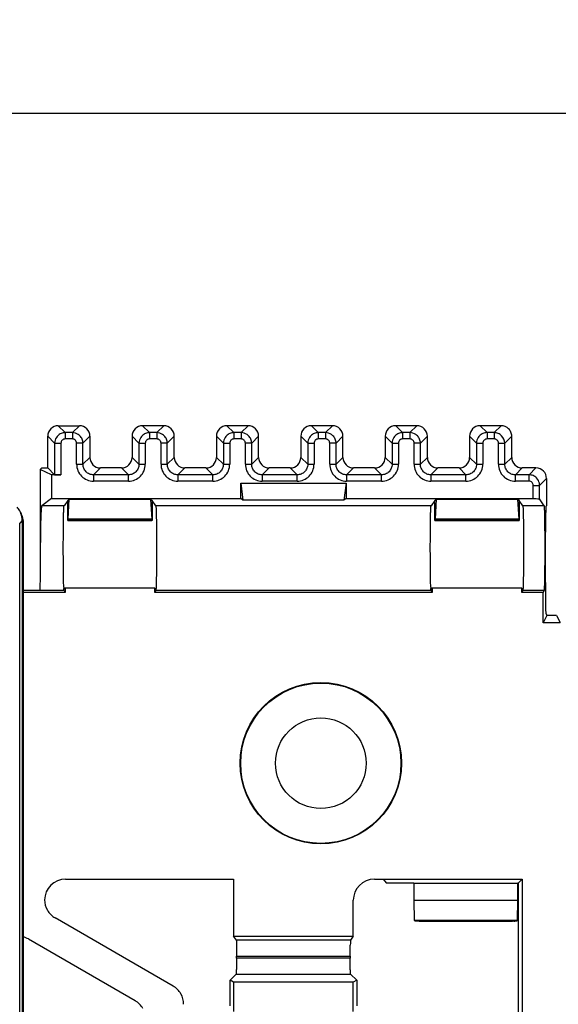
# Model space of a CAD drawing. Header units: millimetres. Extents: x 0 to 841, y 0 to 594.
# Tile 98 of 237: x 304 to 330, y 331 to 378. Entities that reach past the tile are written whole.
import ezdxf

# ---------------------------------------------------------------- set-up
doc = ezdxf.new("R2010")
doc.units = ezdxf.units.MM
doc.header["$LTSCALE"] = 46.255
doc.layers.get('0').update_dxf_attribs({"linetype": 'CONTINUOUS'})
doc.styles.get("Standard").update_dxf_attribs({"font": 'txt', "width": 0.85})
doc.dimstyles.new('DIMSTYLE_5', dxfattribs={"dimtxt": 3.5, "dimasz": 3.5, "dimexe": 1, "dimexo": 0.5, "dimgap": 0.875, "dimtad": 1, "dimdec": 4, "dimdsep": 46, "dimtxsty": 'STANDARD', "dimblk": '_FILLED', "dimblk1": '_FILLED', "dimblk2": '_FILLED', "dimcen": 0.09, "dimadec": 4, "dimazin": 2, "dimtp": 0.3, "dimtm": 0.3, "dimtfac": 1, "dimtdec": 4, "dimtofl": 0, "dimtmove": 0, "dimatfit": 3, "dimldrblk": '_FILLED', "dimfxl": 1, "dimtolj": 1, "dimarcsym": 0})

# ---------------------------------------------------------------- blocks, each defined once
blk = doc.blocks.new('_FILLED')
at = {"color": 0, "linetype": 'BYBLOCK'}
blk.add_solid([(0, 0), (-1, 0.143), (-1, -0.143)], dxfattribs=at)
blk = doc.blocks.new('*D4')
at = {"color": 2, "linetype": 'CONTINUOUS'}
for p, q in [((277.619, 344.095), (277.619, 374.127)), ((735.219, 349.465), (735.219, 374.127)), ((277.619, 373.127), (506.419, 373.127)), ((735.219, 373.127), (506.419, 373.127))]:
    blk.add_line(p, q, dxfattribs=at)
at = {"color": 2, "linetype": 'CONTINUOUS', "xscale": 3.5, "yscale": 3.5, "zscale": 3.5, "rotation": 180}
blk.add_blockref('_FILLED', (277.619, 373.127), dxfattribs=at)
at = {"color": 2, "linetype": 'CONTINUOUS', "xscale": 3.5, "yscale": 3.5, "zscale": 3.5}
blk.add_blockref('_FILLED', (735.219, 373.127), dxfattribs=at)
at = {"color": 2, "linetype": 'CONTINUOUS', "insert": (506.419, 377.502), "char_height": 3.5, "width": 19.125, "attachment_point": 2, "line_spacing_factor": 0.9}
blk.add_mtext('457.6', dxfattribs=at)

msp = doc.modelspace()

# ---------------------------------------------------------------- linework, layer by layer
at = {"color": 9, "linetype": 'CONTINUOUS'}
for p, q in [((305.81844, 358.31408), (306.14668, 357.98583)), ((306.81859, 358.31408), (306.49034, 357.98583)), ((309.81844, 358.31408), (310.14668, 357.98583)), ((310.81859, 358.31408), (310.49034, 357.98583)), ((313.81844, 358.31408), (314.14668, 357.98583)), ((314.81859, 358.31408), (314.49034, 357.98583)), ((317.81844, 358.31408), (318.14668, 357.98583)), ((318.81859, 358.31408), (318.49034, 357.98583)), ((321.81844, 358.31408), (322.14668, 357.98583)), ((322.81859, 358.31408), (322.49034, 357.98583)), ((325.81844, 358.31408), (326.14668, 357.98583)), ((326.81859, 358.31408), (326.49035, 357.98583)), ((305.64676, 357.48591), (305.31851, 357.81415)), ((306.14668, 357.98583), (306.14668, 357.68588)), ((306.49034, 357.98583), (306.14668, 357.98583)), ((306.49035, 357.68588), (306.14668, 357.68588)), ((306.49034, 357.98583), (306.49034, 357.68588)), ((306.99027, 357.48591), (307.31851, 357.81415)), ((309.64676, 357.48591), (309.31851, 357.81415)), ((310.14668, 357.98583), (310.14668, 357.68588)), ((310.49034, 357.98583), (310.14668, 357.98583)), ((310.49035, 357.68588), (310.14668, 357.68588)), ((310.49034, 357.98583), (310.49034, 357.68588)), ((310.99027, 357.48591), (311.31851, 357.81415)), ((313.64676, 357.48591), (313.31851, 357.81415)), ((314.14668, 357.98583), (314.14668, 357.68588)), ((314.49034, 357.98583), (314.14668, 357.98583)), ((314.49035, 357.68588), (314.14668, 357.68588)), ((314.49034, 357.98583), (314.49034, 357.68588)), ((314.99027, 357.48591), (315.31851, 357.81415)), ((317.64676, 357.48591), (317.31851, 357.81415)), ((318.14668, 357.98583), (318.14668, 357.68588)), ((318.49034, 357.98583), (318.14668, 357.98583)), ((318.49035, 357.68588), (318.14668, 357.68588)), ((318.49034, 357.98583), (318.49034, 357.68588)), ((318.99027, 357.48591), (319.31851, 357.81415)), ((321.64676, 357.48591), (321.31851, 357.81415)), ((322.14668, 357.98583), (322.14668, 357.68588)), ((322.49034, 357.98583), (322.14668, 357.98583)), ((322.49035, 357.68588), (322.14668, 357.68588)), ((322.49034, 357.98583), (322.49034, 357.68588)), ((322.99027, 357.48591), (323.31851, 357.81415)), ((325.64676, 357.48591), (325.31851, 357.81415)), ((326.14668, 357.98583), (326.14668, 357.68588)), ((326.49035, 357.98583), (326.14668, 357.98583)), ((326.49035, 357.68588), (326.14668, 357.68588)), ((326.49034, 357.98583), (326.49034, 357.68588)), ((326.99027, 357.48588), (327.31851, 357.81415)), ((305.64676, 357.48591), (305.64676, 355.98583)), ((305.64676, 357.48591), (305.94671, 357.48591)), ((305.94671, 357.48591), (305.94671, 355.98069)), ((306.69031, 356.48575), (306.69031, 357.48591)), ((306.99027, 357.48591), (306.69031, 357.48591)), ((306.99027, 356.48576), (306.99027, 357.48591)), ((309.64676, 357.48591), (309.64676, 356.48576)), ((309.64676, 357.48591), (309.94671, 357.48591)), ((309.94671, 357.48591), (309.94671, 356.48575)), ((310.69031, 356.48575), (310.69031, 357.48591)), ((310.99027, 357.48591), (310.69031, 357.48591)), ((310.99027, 356.48576), (310.99027, 357.48591)), ((313.64676, 357.48591), (313.64676, 356.48576)), ((313.64676, 357.48591), (313.94671, 357.48591)), ((313.94671, 357.48591), (313.94671, 356.48575)), ((314.69031, 356.48575), (314.69031, 357.48591)), ((314.99027, 357.48591), (314.69031, 357.48591)), ((314.99027, 356.48576), (314.99027, 357.48591)), ((317.64676, 357.48591), (317.64676, 356.48576)), ((317.64676, 357.48591), (317.94671, 357.48591)), ((317.94671, 357.48591), (317.94671, 356.48575)), ((318.69031, 356.48575), (318.69031, 357.48591)), ((318.99027, 357.48591), (318.69031, 357.48591)), ((318.99027, 356.48576), (318.99027, 357.48591)), ((321.64676, 357.48591), (321.64676, 356.48576)), ((321.64676, 357.48591), (321.94671, 357.48591)), ((321.94671, 357.48591), (321.94671, 356.48575)), ((322.69031, 356.48575), (322.69031, 357.48591)), ((322.99027, 357.48591), (322.69031, 357.48591)), ((322.99027, 356.48576), (322.99027, 357.48591)), ((325.64676, 357.48591), (325.64676, 356.48576)), ((325.64676, 357.48591), (325.94671, 357.48591)), ((325.94671, 357.48591), (325.94671, 356.48575)), ((326.69031, 356.48575), (326.69031, 357.48591)), ((326.69031, 357.48591), (326.90058, 357.48591)), ((326.99027, 356.48576), (326.99027, 357.48588)), ((307.31851, 356.814), (306.99027, 356.48576)), ((309.31851, 356.814), (309.64676, 356.48576)), ((311.31851, 356.814), (310.99027, 356.48576)), ((313.31851, 356.814), (313.64676, 356.48576)), ((315.31851, 356.814), (314.99027, 356.48576)), ((317.31851, 356.814), (317.64676, 356.48576)), ((319.31851, 356.814), (318.99027, 356.48576)), ((321.31851, 356.814), (321.64676, 356.48576)), ((323.31851, 356.814), (322.99027, 356.48576)), ((325.31851, 356.814), (325.64676, 356.48576)), ((327.31851, 356.814), (326.99027, 356.48576)), ((306.69031, 356.48576), (306.99027, 356.48576)), ((307.49019, 355.98583), (307.81844, 356.31408)), ((309.14684, 355.98583), (308.81859, 356.31408)), ((309.64676, 356.48576), (309.94671, 356.48576)), ((310.69031, 356.48576), (310.99027, 356.48576)), ((311.49019, 355.98583), (311.81844, 356.31408)), ((313.14684, 355.98583), (312.81859, 356.31408)), ((313.64676, 356.48576), (313.94671, 356.48576)), ((314.69031, 356.48576), (314.99027, 356.48576)), ((315.49019, 355.98583), (315.81844, 356.31408)), ((317.14684, 355.98583), (316.81859, 356.31408)), ((317.64676, 356.48576), (317.94671, 356.48576)), ((318.69031, 356.48576), (318.99027, 356.48576)), ((319.49019, 355.98583), (319.81844, 356.31408)), ((321.14684, 355.98583), (320.81859, 356.31408)), ((321.64676, 356.48576), (321.94671, 356.48576)), ((322.69031, 356.48576), (322.99027, 356.48576)), ((323.49019, 355.98583), (323.81844, 356.31408)), ((325.14684, 355.98583), (324.81859, 356.31408)), ((325.64676, 356.48576), (325.94671, 356.48576)), ((326.69031, 356.48576), (326.99027, 356.48576)), ((327.49019, 355.98583), (327.81844, 356.31408)), ((328.46859, 356.31408), (328.14034, 355.98583)), ((307.49019, 355.98583), (307.49019, 355.68588)), ((309.14684, 355.98583), (307.49019, 355.98583)), ((309.14684, 355.68588), (309.14684, 355.98583)), ((311.49019, 355.98583), (311.49019, 355.68588)), ((313.14684, 355.98583), (311.49019, 355.98583)), ((313.14684, 355.68588), (313.14684, 355.98583)), ((315.49019, 355.98583), (315.49019, 355.68588)), ((317.14684, 355.98583), (315.49019, 355.98583)), ((317.14684, 355.68588), (317.14684, 355.98583)), ((319.49019, 355.98583), (319.49019, 355.68588)), ((321.14684, 355.98583), (319.49019, 355.98583)), ((321.14684, 355.68588), (321.14684, 355.98583)), ((323.49019, 355.98583), (323.49019, 355.68588)), ((325.14684, 355.98583), (323.49019, 355.98583)), ((325.14684, 355.68588), (325.14684, 355.98583)), ((327.49019, 355.68588), (327.49019, 355.98583)), ((328.14034, 355.98583), (327.49019, 355.98583)), ((328.14034, 355.68588), (328.14034, 355.98583)), ((328.64027, 355.48591), (328.96851, 355.81415)), ((309.14684, 355.68588), (307.49019, 355.68588)), ((313.14684, 355.68588), (311.49019, 355.68588)), ((317.14684, 355.68588), (315.49019, 355.68588)), ((321.14684, 355.68588), (319.49019, 355.68588)), ((325.14684, 355.68588), (323.49019, 355.68588)), ((328.14035, 355.68588), (327.49019, 355.68588)), ((328.34031, 354.85711), (328.34031, 355.48591)), ((328.34031, 355.48591), (328.64027, 355.48591)), ((328.64027, 354.8494), (328.64027, 355.48591)), ((310.25405, 353.8871), (306.28297, 353.8871)), ((327.65405, 353.8871), (323.68297, 353.8871)), ((304.10839, 353.81409), (303.99051, 353.6962)), ((306.27485, 353.82042), (310.26218, 353.82042)), ((323.67485, 353.82042), (327.66218, 353.82042)), ((319.67493, 333.91717), (314.2621, 333.91717)), ((314.27485, 333.16543), (319.66218, 333.17004)), ((319.66218, 333.06879), (314.27485, 333.06421)), ((314.26199, 332.31692), (319.67504, 332.31692))]:
    msp.add_line(p, q, dxfattribs=at)
at = {"color": 7, "linetype": 'CONTINUOUS'}
for p, q in [((305.81844, 358.31408), (306.81859, 358.31408)), ((310.81859, 358.31408), (309.81844, 358.31408)), ((314.81859, 358.31408), (313.81844, 358.31408)), ((318.81859, 358.31408), (317.81844, 358.31408)), ((322.81859, 358.31408), (321.81844, 358.31408)), ((326.81859, 358.31408), (325.81844, 358.31408)), ((305.31851, 356.31408), (305.31851, 357.81415)), ((307.31851, 357.81415), (307.31851, 356.814)), ((309.31851, 357.81415), (309.31851, 356.814)), ((311.31851, 356.814), (311.31851, 357.81415)), ((313.31851, 357.81415), (313.31851, 356.814)), ((315.31851, 356.814), (315.31851, 357.81415)), ((317.31851, 357.81415), (317.31851, 356.814)), ((319.31851, 356.814), (319.31851, 357.81415)), ((321.31851, 357.81415), (321.31851, 356.814)), ((323.31851, 356.814), (323.31851, 357.81415)), ((325.31851, 357.81415), (325.31851, 356.814)), ((327.31851, 356.814), (327.31851, 357.81415)), ((326.90058, 357.48591), (326.99027, 357.48591)), ((305.03833, 356.31408), (304.96851, 356.24426)), ((304.96851, 356.24426), (304.96851, 352.51416)), ((305.49582, 355.98069), (304.96851, 356.24426)), ((305.03833, 356.31408), (305.31851, 356.31408)), ((305.31851, 356.31408), (305.64676, 355.98583)), ((308.81859, 356.31408), (307.81844, 356.31408)), ((312.81859, 356.31408), (311.81844, 356.31408)), ((316.81859, 356.31408), (315.81844, 356.31408)), ((320.81859, 356.31408), (319.81844, 356.31408)), ((324.81859, 356.31408), (323.81844, 356.31408)), ((328.46859, 356.31408), (327.81844, 356.31408)), ((305.49582, 355.98069), (305.49582, 354.85711)), ((305.94671, 355.98069), (305.49582, 355.98069)), ((328.96851, 355.81415), (328.96851, 354.51408)), ((314.46851, 354.85711), (314.46851, 355.58587)), ((314.46851, 355.58587), (314.57378, 354.77818)), ((314.46851, 355.58587), (319.46851, 355.58587)), ((319.46851, 355.58587), (319.36325, 354.77818)), ((319.46851, 355.58587), (319.46851, 354.85711)), ((305.49582, 354.85711), (305.03838, 354.5141)), ((305.49582, 354.85711), (314.46851, 354.85711)), ((306.26851, 354.77594), (306.09397, 354.51408)), ((306.33997, 354.82952), (306.26851, 354.77594)), ((306.26851, 353.81408), (306.26851, 354.77594)), ((306.28297, 353.8871), (306.33997, 354.82952)), ((306.33997, 354.82952), (310.19705, 354.82952)), ((310.19705, 354.82952), (310.25405, 353.8871)), ((310.19705, 354.82952), (310.26851, 354.77594)), ((310.26851, 354.77594), (310.26851, 353.81408)), ((310.44306, 354.51408), (310.26851, 354.77594)), ((314.57378, 354.77818), (314.46851, 354.85711)), ((319.36325, 354.77818), (314.57378, 354.77818)), ((319.46851, 354.85711), (319.36325, 354.77818)), ((319.46851, 354.85711), (328.34031, 354.85711)), ((323.66851, 354.77594), (323.49396, 354.51408)), ((323.66851, 354.77594), (323.73997, 354.82952)), ((323.66851, 353.81408), (323.66851, 354.77594)), ((323.73997, 354.82952), (323.68297, 353.8871)), ((323.73997, 354.82952), (327.59705, 354.82952)), ((327.59705, 354.82952), (327.65405, 353.8871)), ((327.66851, 354.77594), (327.59705, 354.82952)), ((327.66851, 354.77594), (327.66851, 353.81408)), ((327.84306, 354.51408), (327.66851, 354.77594)), ((328.86378, 354.51409), (328.64027, 354.8494)), ((306.09397, 354.51408), (305.03837, 354.51409)), ((323.49396, 354.51408), (310.44306, 354.51408)), ((328.86378, 354.51408), (327.84306, 354.51408)), ((328.96851, 354.51408), (328.94017, 354.48574)), ((303.99051, 265.93199), (303.99051, 353.6962)), ((304.10839, 353.81409), (304.10839, 265.81403)), ((304.16712, 265.71408), (304.16712, 353.71408)), ((306.27485, 353.82042), (306.26851, 353.81408)), ((310.26851, 353.81408), (306.26851, 353.81408)), ((310.26851, 353.81408), (310.26218, 353.82042)), ((323.67485, 353.82042), (323.66851, 353.81408)), ((327.66851, 353.81408), (323.66851, 353.81408)), ((327.66218, 353.82042), (327.66851, 353.81408)), ((306.08677, 350.55703), (306.14633, 350.61658)), ((306.14633, 350.61658), (306.14633, 350.40932)), ((310.3907, 350.61658), (306.14633, 350.61658)), ((310.3907, 350.40932), (310.3907, 350.61658)), ((310.3907, 350.61658), (310.45026, 350.55702)), ((323.54633, 350.61658), (323.48677, 350.55702)), ((323.54633, 350.61658), (323.54633, 350.40932)), ((327.7907, 350.61658), (323.54633, 350.61658)), ((327.7907, 350.40932), (327.7907, 350.61658)), ((327.7907, 350.61658), (327.85026, 350.55702)), ((304.16712, 350.51408), (306.09396, 350.51408)), ((306.14633, 350.40932), (304.16712, 350.40932)), ((306.09396, 350.51408), (306.14633, 350.40932)), ((310.44306, 350.51408), (310.3907, 350.40932)), ((323.54633, 350.40932), (310.3907, 350.40932)), ((310.44306, 350.51408), (323.49396, 350.51408)), ((323.54633, 350.40932), (323.49396, 350.51408)), ((327.84306, 350.51408), (327.7907, 350.40932)), ((328.81142, 350.40932), (327.7907, 350.40932)), ((327.84306, 350.51408), (328.86378, 350.51408)), ((328.86378, 350.51408), (328.81142, 350.40932)), ((328.81142, 348.96487), (328.81142, 350.40932)), ((328.98597, 349.31408), (328.81142, 348.96487)), ((328.9327, 349.42065), (328.98597, 349.31408)), ((329.44396, 349.31408), (328.98597, 349.31408)), ((329.44396, 349.31408), (329.60941, 348.98308)), ((329.61851, 348.96487), (328.81142, 348.96487)), ((306.16836, 336.81408), (314.13085, 336.81408)), ((314.13085, 336.81408), (314.13085, 334.11408)), ((320.80603, 336.81408), (327.81925, 336.81408)), ((321.22224, 336.81408), (321.35982, 336.63953)), ((321.35982, 336.63953), (322.66851, 336.63953)), ((322.6947, 336.61334), (322.66851, 336.63953)), ((322.6947, 335.81408), (322.6947, 336.61334)), ((327.59233, 336.61334), (322.6947, 336.61334)), ((327.59233, 336.61334), (327.61851, 336.63953)), ((327.59233, 336.61334), (327.59233, 335.81408)), ((327.61851, 336.63953), (327.6447, 336.63953)), ((327.6447, 336.63953), (327.81925, 336.81408)), ((327.6447, 330.11408), (327.6447, 336.63953)), ((327.81925, 336.81408), (327.81925, 330.11408)), ((319.80618, 334.11408), (319.80618, 335.81423)), ((322.71152, 334.85026), (322.6947, 335.81408)), ((322.6947, 335.81408), (327.59233, 335.81408)), ((327.59233, 335.81408), (327.57551, 334.85026)), ((311.26359, 331.74978), (305.66843, 334.98015)), ((322.72103, 334.83123), (322.71152, 334.85026)), ((327.57551, 334.85026), (322.71152, 334.85026)), ((327.06607, 334.81408), (323.22095, 334.81408)), ((327.566, 334.83123), (327.57551, 334.85026)), ((304.40053, 333.98012), (309.46359, 331.05696)), ((314.2621, 333.91717), (314.13085, 334.11408)), ((314.13085, 334.11408), (319.80618, 334.11408)), ((319.80618, 334.11408), (319.67493, 333.91717)), ((314.27485, 333.06421), (314.27485, 333.16543)), ((319.66218, 333.17004), (319.66218, 333.06879)), ((313.96851, 330.814), (313.96851, 332.02345)), ((313.96866, 332.02345), (314.25914, 332.31408)), ((314.13231, 331.94141), (313.96866, 332.02345)), ((319.80488, 331.94141), (314.13231, 331.94141)), ((314.13264, 331.94141), (314.13264, 330.54277)), ((314.25914, 332.31408), (319.67797, 332.31408)), ((314.25969, 332.31463), (314.26199, 332.31692)), ((319.67504, 332.31692), (319.67734, 332.31463)), ((319.96851, 332.02345), (319.67789, 332.31408)), ((319.96864, 332.02345), (319.80488, 331.94141)), ((319.80488, 330.54277), (319.80488, 331.94141)), ((319.969, 332.02345), (319.969, 330.814))]:
    msp.add_line(p, q, dxfattribs=at)
for radius in [3.82444, 3.8, 2.15]:
    msp.add_circle((318.26851, 342.31408), radius, dxfattribs=at)
for centre, radius, start, end in [((303.10449, 353.81135), 1.00474, 27.282066, 39.914609), ((303.16712, 353.71408), 1, 0, 33.897086), ((303.10827, 353.81404), 1.00015, 19.987943, 27.244484), ((303.10091, 353.81282), 1.00749, 0.07407, 19.910029), ((310.27166, 350.83743), 4.19455, 182.356016, 183.197296), ((327.67699, 350.83754), 4.19987, 182.353859, 183.194628), ((306.16827, 335.81435), 0.99973, 89.99505, 179.093425), ((327.29203, 338.55723), 3.74021, 271.907514, 272.770499), ((303.89896, 333.11026), 1.00411, 60.03197, 74.967973)]:
    msp.add_arc(centre, radius, start, end, dxfattribs=at)
for centre, major_axis, ratio, start_param, end_param in [((305.81859, 357.814), (-0.35366, 0.35366), 0.99969546, 5.49793944, 7.06843118), ((306.81844, 357.814), (0.35366, 0.35366), 0.99969546, 5.49793944, 7.06843118), ((309.81859, 357.814), (-0.35366, 0.35366), 0.99969546, -0.78524587, 0.78524587), ((310.81844, 357.814), (-0.35366, -0.35366), 0.99969546, 2.35634678, 3.92683852), ((313.81859, 357.814), (-0.35366, 0.35366), 0.99969546, -0.78524587, 0.78524587), ((314.81844, 357.814), (-0.35366, -0.35366), 0.99969546, 2.35634678, 3.92683852), ((317.81859, 357.814), (-0.35366, 0.35366), 0.99969546, -0.78524587, 0.78524587), ((318.81844, 357.814), (-0.35366, -0.35366), 0.99969546, 2.35634678, 3.92683852), ((321.81859, 357.814), (-0.35366, 0.35366), 0.99969546, -0.78524587, 0.78524587), ((322.81844, 357.814), (-0.35366, -0.35366), 0.99969546, 2.35634678, 3.92683852), ((325.81859, 357.814), (-0.35366, 0.35366), 0.99969546, -0.78524587, 0.78524587), ((326.81844, 357.814), (-0.35366, -0.35366), 0.99969546, 3.14159265, 3.92683852), ((307.81859, 356.81415), (0.35366, 0.35366), 0.99969546, 2.35634678, 3.92683852), ((308.81844, 356.81415), (0.35366, -0.35366), 0.99969546, 5.49793944, 7.06843118), ((311.81859, 356.81415), (0.35366, 0.35366), 0.99969546, 2.35634678, 3.92683852), ((312.81844, 356.81415), (0.35366, -0.35366), 0.99969546, 5.49793944, 7.06843118), ((315.81859, 356.81415), (0.35366, 0.35366), 0.99969546, 2.35634678, 3.92683852), ((316.81844, 356.81415), (-0.35366, 0.35366), 0.99969546, 2.35634678, 3.92683852), ((319.81859, 356.81415), (0.35366, 0.35366), 0.99969546, 2.35634678, 3.92683852), ((320.81844, 356.81415), (-0.35366, 0.35366), 0.99969546, 2.35634678, 3.92683852), ((323.81859, 356.81415), (0.35366, 0.35366), 0.99969546, 2.35634678, 3.92683852), ((324.81844, 356.81415), (-0.35366, 0.35366), 0.99969546, 2.35634678, 3.92683852), ((327.81859, 356.81415), (0.35366, 0.35366), 0.99969546, 2.35634678, 3.92683852), ((328.46844, 355.814), (-0.35366, -0.35366), 0.99969546, 2.35634678, 3.92683852), ((305.94671, 355.98592), (0.3, 0), 0.01745506, -3.12413936, -1.57079633), ((328.94048, 353.48589), (0, 1), 0.01745506, 6.3006386, 8.07165464), ((306.27424, 354.32011), (0, 0.5), 0.03492077, 3.17649924, 3.66519143), ((310.26278, 354.32011), (0, 0.5), 0.03492077, 2.61799388, 3.10668607), ((323.67424, 354.32011), (0, 0.5), 0.03492077, 3.17649924, 3.66519143), ((327.66278, 354.32011), (0, 0.5), 0.03492077, 2.61799388, 3.10668607), ((328.86378, 352.51408), (0, 3.5), 0.01745506, -2.05481694, -1.35312332), ((328.93331, 350.42004), (0, 1), 0.01745506, 1.08677569, 3.1066832), ((320.80633, 335.81393), (-0.70732, 0.70732), 0.99969546, 5.49793944, 7.06843118), ((319.67527, 333.16743), (0, 0.75), 0.01745506, 0.02617994, 0.79848813), ((314.26176, 333.06681), (0, 0.75), 0.01745506, -3.12413936, -2.34746785), ((314.25914, 333.21408), (0, 0.9), 0.01745506, -3.14159265, -3.12413936), ((319.67789, 333.21408), (0, 0.9), 0.01745506, -3.17649924, -3.15904595)]:
    msp.add_ellipse(centre, major_axis=major_axis, ratio=ratio, start_param=start_param, end_param=end_param, dxfattribs=at)
for points, knots in [([(327.31851, 357.81415), (327.31852, 357.87928), (327.29543, 358.01167), (327.21815, 358.12161), (327.1721, 358.16766)], [0, 0, 0, 0, 0.50000087, 1, 1, 1, 1]), ([(328.34031, 354.85711), (328.3596, 354.85711), (328.4297, 354.85692), (328.4998, 354.85617), (328.55058, 354.85486)], [0, 0, 0, 0, 0.27519351, 1, 1, 1, 1]), ([(328.55058, 354.85486), (328.56303, 354.85454), (328.58454, 354.85357), (328.61316, 354.85335), (328.62894, 354.85026), (328.63901, 354.85129), (328.64027, 354.8494)], [0, 0, 0, 0, 0.41512028, 0.72727253, 0.92424766, 1, 1, 1, 1]), ([(305.03838, 354.5141), (305.03446, 354.51411), (305.02893, 354.49642), (305.02343, 354.47136), (305.01701, 354.42152), (305.01092, 354.35664), (305.00485, 354.27267), (304.99661, 354.12844), (304.98778, 353.91082), (304.97946, 353.61171), (304.97323, 353.27027), (304.96938, 352.89981), (304.96851, 352.64459), (304.96851, 352.51453)], [0, 0, 0, 0, 0.0058747, 0.02057981, 0.04454422, 0.07765699, 0.11959548, 0.16999663, 0.29416147, 0.44543787, 0.61796457, 0.8053088, 1, 1, 1, 1]), ([(306.05905, 352.51411), (306.05905, 352.64415), (306.05948, 352.89934), (306.0614, 353.26978), (306.06452, 353.6112), (306.06812, 353.87143), (306.07164, 354.05533), (306.07431, 354.17194), (306.07728, 354.27228), (306.08005, 354.35652), (306.08377, 354.42083), (306.0854, 354.47198), (306.0909, 354.49435), (306.09057, 354.51412), (306.09397, 354.51409)], [0, 0, 0, 0, 0.19495304, 0.38256071, 0.55533241, 0.706814, 0.77268265, 0.83112062, 0.88155627, 0.92349711, 0.95657157, 0.980435, 0.99490021, 1, 1, 1, 1]), ([(310.44306, 354.51408), (310.44647, 354.51408), (310.44611, 354.49435), (310.45163, 354.47191), (310.45325, 354.42077), (310.45698, 354.35643), (310.45975, 354.27219), (310.46271, 354.17183), (310.46539, 354.05523), (310.46891, 353.87133), (310.47251, 353.61112), (310.47562, 353.26972), (310.47754, 352.89932), (310.47797, 352.64415), (310.47797, 352.51412)], [0, 0, 0, 0, 0.00511207, 0.01958798, 0.04346047, 0.07654249, 0.11848906, 0.16892828, 0.22736761, 0.29323567, 0.44471105, 0.61747106, 0.80506351, 1, 1, 1, 1]), ([(323.45905, 352.51415), (323.45905, 352.64418), (323.45948, 352.89935), (323.4614, 353.26975), (323.46452, 353.61115), (323.46812, 353.87135), (323.47163, 354.05525), (323.47431, 354.17185), (323.47728, 354.27221), (323.48004, 354.35644), (323.48377, 354.42078), (323.48539, 354.47191), (323.49091, 354.49436), (323.49056, 354.51408), (323.49397, 354.51408)], [0, 0, 0, 0, 0.19493914, 0.38253383, 0.55529542, 0.70677156, 0.77263959, 0.8310786, 0.8815172, 0.92346286, 0.95654358, 0.98041433, 0.99488861, 1, 1, 1, 1]), ([(327.84306, 354.51408), (327.84647, 354.51408), (327.84611, 354.49436), (327.85163, 354.47191), (327.85325, 354.42078), (327.85698, 354.35644), (327.85975, 354.27221), (327.86271, 354.17185), (327.86539, 354.05525), (327.86891, 353.87136), (327.87251, 353.61115), (327.87562, 353.26975), (327.87754, 352.89935), (327.87797, 352.64419), (327.87797, 352.51415)], [0, 0, 0, 0, 0.00511138, 0.01958564, 0.04345638, 0.07653707, 0.11848271, 0.16892129, 0.22736028, 0.29322829, 0.44470441, 0.61746602, 0.80506079, 1, 1, 1, 1]), ([(328.86378, 350.51407), (328.86719, 350.51407), (328.86683, 350.53381), (328.87235, 350.55625), (328.87397, 350.60739), (328.8777, 350.67173), (328.88047, 350.75596), (328.88343, 350.85632), (328.88611, 350.97293), (328.88963, 351.15683), (328.89323, 351.41707), (328.89634, 351.75843), (328.89826, 352.12885), (328.89891, 352.51408), (328.89826, 352.89931), (328.89634, 353.26973), (328.89323, 353.6111), (328.88963, 353.87134), (328.88611, 354.05525), (328.88343, 354.17186), (328.88047, 354.27223), (328.8777, 354.35646), (328.87397, 354.4208), (328.87235, 354.47192), (328.86683, 354.49436), (328.86719, 354.51409), (328.86378, 354.51409)], [0, 0, 0, 0, 0.00255731, 0.00979589, 0.02172697, 0.03826916, 0.05924547, 0.08445934, 0.11368357, 0.14661885, 0.22235083, 0.30874818, 0.40250287, 0.50000071, 0.59749777, 0.69125209, 0.77765085, 0.85338516, 0.88632254, 0.91554813, 0.94076214, 0.96173867, 0.97827973, 0.99020799, 0.99744384, 1, 1, 1, 1]), ([(304.96851, 352.51416), (304.96851, 352.38412), (304.96808, 352.12895), (304.96616, 351.75853), (304.96305, 351.41712), (304.95945, 351.1569), (304.95593, 350.97299), (304.95325, 350.85637), (304.95029, 350.75601), (304.94752, 350.67176), (304.94379, 350.60741), (304.94217, 350.55626), (304.93665, 350.53381), (304.93701, 350.51408), (304.9336, 350.51408)], [0, 0, 0, 0, 0.19492963, 0.38251711, 0.55527431, 0.70674929, 0.77261801, 0.83105861, 0.88149973, 0.9234488, 0.95653372, 0.98040927, 0.99488752, 1, 1, 1, 1]), ([(306.08066, 350.665), (306.07026, 350.91034), (306.0629, 351.52687), (306.05905, 352.14324), (306.05905, 352.51411)], [0, 0, 0, 0, 0.39835953, 1, 1, 1, 1]), ([(310.47797, 352.51412), (310.47797, 352.11848), (310.47589, 351.57497), (310.46509, 350.93812), (310.45864, 350.69682), (310.45338, 350.60347)], [0, 0, 0, 0, 0.62112626, 0.85320703, 1, 1, 1, 1]), ([(323.48066, 350.66505), (323.47027, 350.91041), (323.4629, 351.52694), (323.45905, 352.14331), (323.45905, 352.51415)], [0, 0, 0, 0, 0.39840382, 1, 1, 1, 1]), ([(327.87797, 352.51415), (327.87797, 352.11855), (327.87589, 351.57507), (327.86509, 350.93822), (327.85864, 350.69688), (327.85338, 350.60348)], [0, 0, 0, 0, 0.6210648, 0.85314426, 1, 1, 1, 1]), ([(306.08677, 350.55703), (306.08649, 350.56037), (306.08529, 350.57585), (306.08433, 350.59134), (306.08364, 350.60348)], [0, 0, 0, 0, 0.21633608, 1, 1, 1, 1]), ([(310.45338, 350.60347), (310.45313, 350.59908), (310.45222, 350.58358), (310.45118, 350.5681), (310.45026, 350.55702)], [0, 0, 0, 0, 0.28348756, 1, 1, 1, 1]), ([(323.48677, 350.55702), (323.48649, 350.56036), (323.48529, 350.57584), (323.48433, 350.59134), (323.48364, 350.60349)], [0, 0, 0, 0, 0.21627606, 1, 1, 1, 1]), ([(327.85338, 350.60348), (327.85313, 350.59909), (327.85222, 350.58359), (327.85118, 350.5681), (327.85026, 350.55702)], [0, 0, 0, 0, 0.28352758, 1, 1, 1, 1]), ([(306.09396, 350.51408), (306.09288, 350.51408), (306.09149, 350.51911), (306.08883, 350.53154), (306.08766, 350.54627), (306.08677, 350.55703)], [0, 0, 0, 0, 0.07395258, 0.26240153, 1, 1, 1, 1]), ([(310.44387, 350.51461), (310.44376, 350.51446), (310.44353, 350.51421), (310.44321, 350.51408), (310.44306, 350.51408)], [0, 0, 0, 0, 0.57219303, 1, 1, 1, 1]), ([(310.45026, 350.55702), (310.44944, 350.54711), (310.44721, 350.53351), (310.44651, 350.51811), (310.44387, 350.51461)], [0, 0, 0, 0, 0.6939307, 1, 1, 1, 1]), ([(323.49396, 350.51408), (323.49288, 350.51408), (323.49149, 350.51911), (323.48883, 350.53154), (323.48766, 350.54626), (323.48677, 350.55702)], [0, 0, 0, 0, 0.07393822, 0.26237818, 1, 1, 1, 1]), ([(327.84387, 350.51461), (327.84376, 350.51446), (327.84353, 350.51421), (327.84321, 350.51408), (327.84306, 350.51408)], [0, 0, 0, 0, 0.57218837, 1, 1, 1, 1]), ([(327.85026, 350.55702), (327.84944, 350.54711), (327.84721, 350.53351), (327.84651, 350.51811), (327.84387, 350.51461)], [0, 0, 0, 0, 0.69392237, 1, 1, 1, 1]), ([(322.8705, 334.81908), (322.84975, 334.8198), (322.81397, 334.8217), (322.766, 334.823), (322.74012, 334.82838), (322.72275, 334.82779), (322.72103, 334.83123)], [0, 0, 0, 0, 0.41434648, 0.72606318, 0.9230448, 1, 1, 1, 1]), ([(323.22095, 334.81408), (323.1888, 334.81408), (323.07197, 334.8145), (322.95513, 334.81618), (322.8705, 334.81908)], [0, 0, 0, 0, 0.27518546, 1, 1, 1, 1]), ([(327.41653, 334.81908), (327.39141, 334.81822), (327.27461, 334.81505), (327.15777, 334.81408), (327.06607, 334.81408)], [0, 0, 0, 0, 0.21514038, 1, 1, 1, 1]), ([(327.566, 334.83123), (327.56488, 334.82901), (327.55432, 334.82848), (327.53801, 334.82509), (327.50825, 334.82348), (327.48586, 334.82202), (327.47281, 334.82138)], [0, 0, 0, 0, 0.07929654, 0.27425648, 0.58321124, 1, 1, 1, 1]), ([(314.2621, 333.91717), (314.2652, 333.91252), (314.26359, 333.89053), (314.2687, 333.84804), (314.269, 333.7772), (314.2706, 333.72221), (314.27114, 333.69074)], [0, 0, 0, 0, 0.07385704, 0.26859154, 0.58356682, 1, 1, 1, 1]), ([(314.27114, 333.69074), (314.27178, 333.65271), (314.27415, 333.47625), (314.27487, 333.29977), (314.27486, 333.16133)], [0, 0, 0, 0, 0.21551639, 1, 1, 1, 1]), ([(319.66219, 333.1753), (319.6622, 333.22257), (319.66251, 333.3944), (319.66377, 333.56624), (319.66589, 333.69077)], [0, 0, 0, 0, 0.27514165, 1, 1, 1, 1]), ([(314.27483, 333.05899), (314.27483, 333.01144), (314.27451, 332.83882), (314.27324, 332.66619), (314.2711, 332.54113)], [0, 0, 0, 0, 0.27544465, 1, 1, 1, 1]), ([(319.66593, 332.54116), (319.66528, 332.57928), (319.66288, 332.75651), (319.66216, 332.93376), (319.66216, 333.07288)], [0, 0, 0, 0, 0.21510399, 1, 1, 1, 1]), ([(319.67504, 332.31692), (319.67395, 332.31801), (319.67372, 332.32383), (319.672, 332.33448), (319.67118, 332.35292), (319.66926, 332.39086), (319.66761, 332.45458), (319.66647, 332.50969), (319.66593, 332.54116)], [0, 0, 0, 0, 0.02048521, 0.06988309, 0.15048632, 0.26314326, 0.57958203, 1, 1, 1, 1])]:
    msp.add_open_spline(points, degree=3, knots=knots, dxfattribs=at)
at = {"color": 9, "linetype": 'CONTINUOUS'}
for points, knots in [([(305.79321, 357.83938), (305.77017, 357.81626), (305.68806, 357.71583), (305.64654, 357.58263), (305.64678, 357.48591)], [0, 0, 0, 0, 0.25232111, 1, 1, 1, 1]), ([(306.14668, 357.98583), (306.08167, 357.98582), (305.95041, 357.95982), (305.83913, 357.88541), (305.79321, 357.83938)], [0, 0, 0, 0, 0.49997291, 1, 1, 1, 1]), ([(306.14668, 357.68588), (306.09566, 357.68588), (305.98944, 357.6432), (305.94658, 357.53692), (305.94671, 357.48591)], [0, 0, 0, 0, 0.50007429, 1, 1, 1, 1]), ([(306.84381, 357.83938), (306.8207, 357.86243), (306.72027, 357.94453), (306.58707, 357.98605), (306.49034, 357.98581)], [0, 0, 0, 0, 0.25232111, 1, 1, 1, 1]), ([(306.69031, 357.48591), (306.69031, 357.53694), (306.64764, 357.64315), (306.54135, 357.68601), (306.49035, 357.68588)], [0, 0, 0, 0, 0.50007398, 1, 1, 1, 1]), ([(306.99027, 357.48591), (306.99025, 357.55092), (306.96425, 357.68218), (306.88985, 357.79347), (306.84381, 357.83938)], [0, 0, 0, 0, 0.49997291, 1, 1, 1, 1]), ([(309.79321, 357.83938), (309.77017, 357.81626), (309.68806, 357.71583), (309.64654, 357.58263), (309.64678, 357.48591)], [0, 0, 0, 0, 0.25232111, 1, 1, 1, 1]), ([(310.14668, 357.98583), (310.08167, 357.98582), (309.95041, 357.95982), (309.83913, 357.88541), (309.79321, 357.83938)], [0, 0, 0, 0, 0.49997291, 1, 1, 1, 1]), ([(310.14668, 357.68588), (310.09566, 357.68588), (309.98944, 357.6432), (309.94658, 357.53692), (309.94671, 357.48591)], [0, 0, 0, 0, 0.50007429, 1, 1, 1, 1]), ([(310.84381, 357.83938), (310.8207, 357.86243), (310.72027, 357.94453), (310.58707, 357.98605), (310.49034, 357.98581)], [0, 0, 0, 0, 0.25232111, 1, 1, 1, 1]), ([(310.69031, 357.48591), (310.69031, 357.53694), (310.64764, 357.64315), (310.54135, 357.68601), (310.49035, 357.68588)], [0, 0, 0, 0, 0.50007398, 1, 1, 1, 1]), ([(310.99027, 357.48591), (310.99025, 357.55092), (310.96425, 357.68218), (310.88985, 357.79347), (310.84381, 357.83938)], [0, 0, 0, 0, 0.49997291, 1, 1, 1, 1]), ([(313.79321, 357.83938), (313.77017, 357.81626), (313.68806, 357.71583), (313.64654, 357.58263), (313.64678, 357.48591)], [0, 0, 0, 0, 0.25232111, 1, 1, 1, 1]), ([(314.14668, 357.98583), (314.08167, 357.98582), (313.95041, 357.95982), (313.83913, 357.88541), (313.79321, 357.83938)], [0, 0, 0, 0, 0.49997291, 1, 1, 1, 1]), ([(314.14668, 357.68588), (314.09566, 357.68588), (313.98944, 357.6432), (313.94658, 357.53692), (313.94671, 357.48591)], [0, 0, 0, 0, 0.50007429, 1, 1, 1, 1]), ([(314.84381, 357.83938), (314.8207, 357.86243), (314.72027, 357.94453), (314.58707, 357.98605), (314.49034, 357.98581)], [0, 0, 0, 0, 0.25232111, 1, 1, 1, 1]), ([(314.69031, 357.48591), (314.69031, 357.53694), (314.64764, 357.64315), (314.54135, 357.68601), (314.49035, 357.68588)], [0, 0, 0, 0, 0.50007398, 1, 1, 1, 1]), ([(314.99027, 357.48591), (314.99025, 357.55092), (314.96425, 357.68218), (314.88985, 357.79347), (314.84381, 357.83938)], [0, 0, 0, 0, 0.49997291, 1, 1, 1, 1]), ([(317.79321, 357.83938), (317.77017, 357.81626), (317.68806, 357.71583), (317.64654, 357.58263), (317.64678, 357.48591)], [0, 0, 0, 0, 0.25232111, 1, 1, 1, 1]), ([(318.14668, 357.98583), (318.08167, 357.98582), (317.95041, 357.95982), (317.83913, 357.88541), (317.79321, 357.83938)], [0, 0, 0, 0, 0.49997291, 1, 1, 1, 1]), ([(318.14668, 357.68588), (318.09566, 357.68588), (317.98944, 357.6432), (317.94658, 357.53692), (317.94671, 357.48591)], [0, 0, 0, 0, 0.50007429, 1, 1, 1, 1]), ([(318.84381, 357.83938), (318.8207, 357.86243), (318.72027, 357.94453), (318.58707, 357.98605), (318.49034, 357.98581)], [0, 0, 0, 0, 0.25232111, 1, 1, 1, 1]), ([(318.69031, 357.48591), (318.69031, 357.53694), (318.64764, 357.64315), (318.54135, 357.68601), (318.49035, 357.68588)], [0, 0, 0, 0, 0.50007398, 1, 1, 1, 1]), ([(318.99027, 357.48591), (318.99025, 357.55092), (318.96425, 357.68218), (318.88985, 357.79347), (318.84381, 357.83938)], [0, 0, 0, 0, 0.49997291, 1, 1, 1, 1]), ([(321.79321, 357.83938), (321.77017, 357.81626), (321.68806, 357.71583), (321.64654, 357.58263), (321.64678, 357.48591)], [0, 0, 0, 0, 0.25232111, 1, 1, 1, 1]), ([(322.14668, 357.98583), (322.08167, 357.98582), (321.95041, 357.95982), (321.83913, 357.88541), (321.79321, 357.83938)], [0, 0, 0, 0, 0.49997291, 1, 1, 1, 1]), ([(322.14668, 357.68588), (322.09566, 357.68588), (321.98944, 357.6432), (321.94658, 357.53692), (321.94671, 357.48591)], [0, 0, 0, 0, 0.50007429, 1, 1, 1, 1]), ([(322.84381, 357.83938), (322.8207, 357.86243), (322.72027, 357.94453), (322.58707, 357.98605), (322.49034, 357.98581)], [0, 0, 0, 0, 0.25232111, 1, 1, 1, 1]), ([(322.69031, 357.48591), (322.69031, 357.53694), (322.64764, 357.64315), (322.54135, 357.68601), (322.49035, 357.68588)], [0, 0, 0, 0, 0.50007398, 1, 1, 1, 1]), ([(322.99027, 357.48591), (322.99025, 357.55092), (322.96425, 357.68218), (322.88985, 357.79347), (322.84381, 357.83938)], [0, 0, 0, 0, 0.49997291, 1, 1, 1, 1]), ([(325.79321, 357.83938), (325.77017, 357.81626), (325.68806, 357.71583), (325.64654, 357.58263), (325.64678, 357.48591)], [0, 0, 0, 0, 0.25232111, 1, 1, 1, 1]), ([(326.14668, 357.98583), (326.08167, 357.98582), (325.95041, 357.95982), (325.83913, 357.88541), (325.79321, 357.83938)], [0, 0, 0, 0, 0.49997291, 1, 1, 1, 1]), ([(326.14668, 357.68588), (326.09566, 357.68588), (325.98944, 357.6432), (325.94658, 357.53692), (325.94671, 357.48591)], [0, 0, 0, 0, 0.50007429, 1, 1, 1, 1]), ([(326.69031, 357.48591), (326.68991, 357.53691), (326.64787, 357.64388), (326.54136, 357.68453), (326.49035, 357.68588)], [0, 0, 0, 0, 0.49986944, 1, 1, 1, 1]), ([(326.84111, 357.8369), (326.79681, 357.88392), (326.68722, 357.9614), (326.55537, 357.98423), (326.49037, 357.98352)], [0, 0, 0, 0, 0.49844989, 1, 1, 1, 1]), ([(306.69031, 356.48575), (306.69013, 356.38169), (306.73202, 356.17134), (306.90999, 355.90557), (307.17578, 355.72748), (307.38613, 355.68588), (307.49019, 355.68588)], [0, 0, 0, 0, 0.25006733, 0.49999722, 0.74993947, 1, 1, 1, 1]), ([(307.13665, 356.13221), (307.09075, 356.17823), (307.01694, 356.28968), (306.99015, 356.42076), (306.99028, 356.48576)], [0, 0, 0, 0, 0.49999152, 1, 1, 1, 1]), ([(309.14684, 355.68588), (309.25089, 355.6857), (309.46125, 355.72759), (309.72702, 355.90555), (309.90511, 356.17134), (309.94671, 356.3817), (309.94671, 356.48575)], [0, 0, 0, 0, 0.25006736, 0.49999724, 0.74993949, 1, 1, 1, 1]), ([(309.64676, 356.48576), (309.64677, 356.42073), (309.62082, 356.28944), (309.54642, 356.17812), (309.50038, 356.13221)], [0, 0, 0, 0, 0.50002162, 1, 1, 1, 1]), ([(310.69031, 356.48575), (310.69013, 356.38169), (310.73202, 356.17134), (310.90999, 355.90557), (311.17578, 355.72748), (311.38613, 355.68588), (311.49019, 355.68588)], [0, 0, 0, 0, 0.25006733, 0.49999722, 0.74993947, 1, 1, 1, 1]), ([(311.13665, 356.13221), (311.09075, 356.17823), (311.01694, 356.28968), (310.99015, 356.42076), (310.99028, 356.48576)], [0, 0, 0, 0, 0.49999152, 1, 1, 1, 1]), ([(313.14684, 355.68588), (313.25089, 355.6857), (313.46125, 355.72759), (313.72702, 355.90555), (313.90511, 356.17134), (313.94671, 356.3817), (313.94671, 356.48575)], [0, 0, 0, 0, 0.25006736, 0.49999724, 0.74993949, 1, 1, 1, 1]), ([(313.64676, 356.48576), (313.64677, 356.42073), (313.62082, 356.28944), (313.54642, 356.17812), (313.50038, 356.13221)], [0, 0, 0, 0, 0.50002162, 1, 1, 1, 1]), ([(314.69031, 356.48575), (314.69013, 356.38169), (314.73202, 356.17134), (314.90999, 355.90557), (315.17578, 355.72748), (315.38613, 355.68588), (315.49019, 355.68588)], [0, 0, 0, 0, 0.25006733, 0.49999722, 0.74993947, 1, 1, 1, 1]), ([(315.13665, 356.13221), (315.09075, 356.17823), (315.01694, 356.28968), (314.99015, 356.42076), (314.99028, 356.48576)], [0, 0, 0, 0, 0.49999152, 1, 1, 1, 1]), ([(317.14684, 355.68588), (317.25089, 355.6857), (317.46125, 355.72759), (317.72702, 355.90555), (317.90511, 356.17134), (317.94671, 356.3817), (317.94671, 356.48575)], [0, 0, 0, 0, 0.25006736, 0.49999724, 0.74993949, 1, 1, 1, 1]), ([(317.64676, 356.48576), (317.64677, 356.42073), (317.62082, 356.28944), (317.54642, 356.17812), (317.50038, 356.13221)], [0, 0, 0, 0, 0.50002162, 1, 1, 1, 1]), ([(318.69031, 356.48575), (318.69013, 356.38169), (318.73202, 356.17134), (318.90999, 355.90557), (319.17578, 355.72748), (319.38613, 355.68588), (319.49019, 355.68588)], [0, 0, 0, 0, 0.25006733, 0.49999722, 0.74993947, 1, 1, 1, 1]), ([(319.13665, 356.13221), (319.09075, 356.17823), (319.01694, 356.28968), (318.99015, 356.42076), (318.99028, 356.48576)], [0, 0, 0, 0, 0.49999152, 1, 1, 1, 1]), ([(321.14684, 355.68588), (321.25089, 355.6857), (321.46125, 355.72759), (321.72702, 355.90555), (321.90511, 356.17134), (321.94671, 356.3817), (321.94671, 356.48575)], [0, 0, 0, 0, 0.25006736, 0.49999724, 0.74993949, 1, 1, 1, 1]), ([(321.64676, 356.48576), (321.64677, 356.42073), (321.62082, 356.28944), (321.54642, 356.17812), (321.50038, 356.13221)], [0, 0, 0, 0, 0.50002162, 1, 1, 1, 1]), ([(322.69031, 356.48575), (322.69013, 356.38169), (322.73202, 356.17134), (322.90999, 355.90557), (323.17578, 355.72748), (323.38613, 355.68588), (323.49019, 355.68588)], [0, 0, 0, 0, 0.25006733, 0.49999722, 0.74993947, 1, 1, 1, 1]), ([(323.13665, 356.13221), (323.09075, 356.17823), (323.01694, 356.28968), (322.99015, 356.42076), (322.99028, 356.48576)], [0, 0, 0, 0, 0.49999152, 1, 1, 1, 1]), ([(325.14684, 355.68588), (325.25089, 355.6857), (325.46125, 355.72759), (325.72702, 355.90555), (325.90511, 356.17134), (325.94671, 356.3817), (325.94671, 356.48575)], [0, 0, 0, 0, 0.25006736, 0.49999724, 0.74993949, 1, 1, 1, 1]), ([(325.64676, 356.48576), (325.64677, 356.42073), (325.62082, 356.28944), (325.54642, 356.17812), (325.50038, 356.13221)], [0, 0, 0, 0, 0.50002162, 1, 1, 1, 1]), ([(326.69031, 356.48575), (326.69146, 356.38171), (326.73114, 356.1712), (326.9103, 355.90584), (327.17565, 355.72676), (327.38615, 355.68693), (327.49019, 355.68588)], [0, 0, 0, 0, 0.25002061, 0.50000911, 0.74999006, 1, 1, 1, 1]), ([(327.13665, 356.13221), (327.09061, 356.17812), (327.01621, 356.28944), (326.99025, 356.42073), (326.99027, 356.48576)], [0, 0, 0, 0, 0.49997838, 1, 1, 1, 1]), ([(307.49019, 355.98583), (307.42516, 355.98582), (307.29387, 356.01177), (307.18256, 356.08617), (307.13665, 356.13221)], [0, 0, 0, 0, 0.50002162, 1, 1, 1, 1]), ([(309.50038, 356.13221), (309.45436, 356.08632), (309.34291, 356.0125), (309.21183, 355.98572), (309.14684, 355.98584)], [0, 0, 0, 0, 0.49999152, 1, 1, 1, 1]), ([(311.49019, 355.98583), (311.42516, 355.98582), (311.29387, 356.01177), (311.18256, 356.08617), (311.13665, 356.13221)], [0, 0, 0, 0, 0.50002162, 1, 1, 1, 1]), ([(313.50038, 356.13221), (313.45436, 356.08632), (313.34291, 356.0125), (313.21183, 355.98572), (313.14684, 355.98584)], [0, 0, 0, 0, 0.49999152, 1, 1, 1, 1]), ([(315.49019, 355.98583), (315.42516, 355.98582), (315.29387, 356.01177), (315.18256, 356.08617), (315.13665, 356.13221)], [0, 0, 0, 0, 0.50002162, 1, 1, 1, 1]), ([(317.50038, 356.13221), (317.45436, 356.08632), (317.34291, 356.0125), (317.21183, 355.98572), (317.14684, 355.98584)], [0, 0, 0, 0, 0.49999152, 1, 1, 1, 1]), ([(319.49019, 355.98583), (319.42516, 355.98582), (319.29387, 356.01177), (319.18256, 356.08617), (319.13665, 356.13221)], [0, 0, 0, 0, 0.50002162, 1, 1, 1, 1]), ([(321.50038, 356.13221), (321.45436, 356.08632), (321.34291, 356.0125), (321.21183, 355.98572), (321.14684, 355.98584)], [0, 0, 0, 0, 0.49999152, 1, 1, 1, 1]), ([(323.49019, 355.98583), (323.42516, 355.98582), (323.29387, 356.01177), (323.18256, 356.08617), (323.13665, 356.13221)], [0, 0, 0, 0, 0.50002162, 1, 1, 1, 1]), ([(325.50038, 356.13221), (325.45436, 356.08632), (325.34291, 356.0125), (325.21183, 355.98572), (325.14684, 355.98584)], [0, 0, 0, 0, 0.49999152, 1, 1, 1, 1]), ([(327.49019, 355.98584), (327.42519, 355.98572), (327.29412, 356.0125), (327.18267, 356.08632), (327.13665, 356.13221)], [0, 0, 0, 0, 0.50000848, 1, 1, 1, 1]), ([(328.49381, 355.83938), (328.4479, 355.88541), (328.33662, 355.95982), (328.20535, 355.98582), (328.14034, 355.98583)], [0, 0, 0, 0, 0.50002709, 1, 1, 1, 1]), ([(328.64025, 355.48591), (328.64033, 355.51855), (328.62733, 355.64771), (328.56212, 355.77088), (328.49381, 355.83938)], [0, 0, 0, 0, 0.25228389, 1, 1, 1, 1]), ([(328.34031, 355.48591), (328.34045, 355.53692), (328.29759, 355.6432), (328.19137, 355.68588), (328.14035, 355.68588)], [0, 0, 0, 0, 0.49992982, 1, 1, 1, 1])]:
    msp.add_open_spline(points, degree=3, knots=knots, dxfattribs=at)
msp.add_open_spline([(326.98588, 357.48576), (326.98219, 357.61232), (326.92792, 357.74475), (326.84111, 357.8369)], degree=3, dxfattribs=at)
at = {"color": 7, "linetype": 'CONTINUOUS'}
for points in [[(305.16864, 335.83013), (305.1713, 335.66276), (305.21877, 335.49108), (305.30246, 335.34612)], [(305.30246, 335.34612), (305.38872, 335.19671), (305.51903, 335.06641), (305.66843, 334.98015)], [(311.62956, 331.38382), (311.5433, 331.53322), (311.413, 331.66352), (311.26359, 331.74978)], [(309.82956, 330.691), (309.7433, 330.8404), (309.613, 330.9707), (309.46359, 331.05696)], [(311.76351, 330.8839), (311.76351, 331.05642), (311.71582, 331.23441), (311.62956, 331.38382)]]:
    msp.add_open_spline(points, degree=3, dxfattribs=at)

# ---------------------------------------------------------------- dimensions: what is measured, and where the dimension line sits
at = {"color": 2, "linetype": 'CONTINUOUS'}
dim = msp.add_linear_dim(base=(735.21851, 373.12715), p1=(277.61851, 343.59454), p2=(735.21851, 348.96487), dimstyle='DIMSTYLE_5', dxfattribs=at)
dim.commit()
dim.dimension.update_dxf_attribs({"geometry": '*D4', "text_midpoint": (505.9185, 373.12715), "dimtype": 160})

doc.saveas('drawing.dxf')
